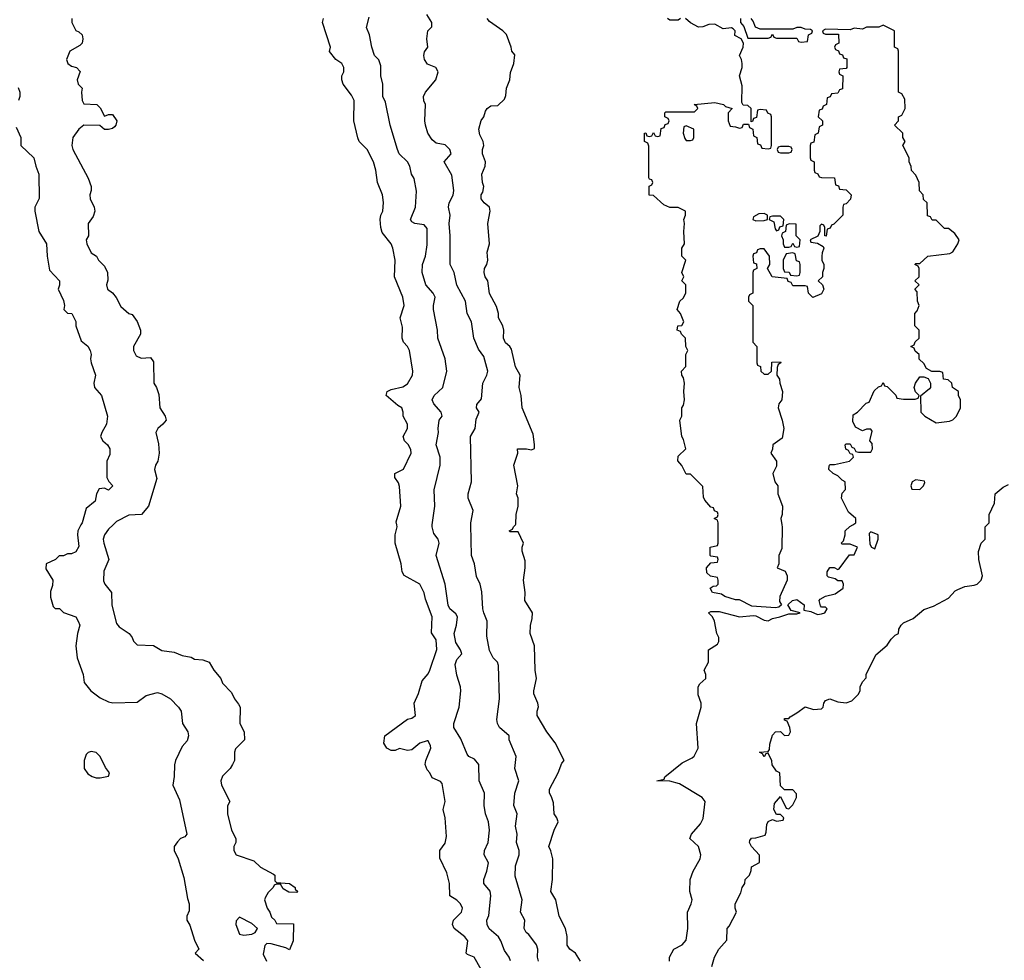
# Model space of a CAD drawing. Header units: inches. Extents: x 2601469 to 2753575, y 449403 to 582909.
# Tile 195 of 256: x 2643897 to 2648702, y 507875 to 512464. Entities that reach past the tile are written whole.
import ezdxf

# ---------------------------------------------------------------- set-up
doc = ezdxf.new("R2010")
doc.units = ezdxf.units.IN
doc.header["$MEASUREMENT"] = 0
doc.layers.add('C6540', color=7, linetype='Continuous')
doc.layers.add('C6541', color=7, linetype='Continuous')

msp = doc.modelspace()

# ---------------------------------------------------------------- linework, layer by layer
at = {"layer": 'C6540', "color": 4}
for points, elevation in [([(2644196, 510000), (2644181, 509970), (2644178.8, 509950), (2644185.4, 509894.6), (2644170, 509868), (2644150, 509858), (2644130, 509858), (2644111.1, 509848.9), (2644090, 509848), (2644072, 509830), (2644026.8, 509810), (2644024.5, 509784.5), (2644058.8, 509730), (2644056.9, 509703.1), (2644046.4, 509673.6), (2644047.1, 509647.1), (2644061, 509601), (2644070, 509592), (2644091.6, 509591.6), (2644111.3, 509571.3), (2644170, 509551), (2644182.8, 509530), (2644190.8, 509510), (2644178.8, 509470), (2644171.1, 509408.9), (2644177.3, 509350), (2644206, 509270), (2644211, 509230), (2644244.7, 509190), (2644290, 509156), (2644330, 509136), (2644350.7, 509130.7), (2644470, 509134.8), (2644513.6, 509166.4), (2644570, 509181), (2644590, 509174.8), (2644632, 509150), (2644671.3, 509110), (2644684.7, 509090), (2644690.9, 509030.9), (2644718, 508990), (2644721, 508970), (2644714.4, 508945.6), (2644690, 508918), (2644658, 508850), (2644651.6, 508828.4), (2644651.1, 508771.1), (2644644.7, 508730), (2644677.3, 508657.3), (2644712, 508490), (2644702, 508478), (2644682, 508470), (2644666.4, 508453.6), (2644651.3, 508430), (2644651.3, 508410), (2644671, 508370), (2644698.5, 508278.5), (2644716, 508176), (2644724.7, 508150), (2644723.6, 508116.4), (2644712, 508090), (2644712, 508070), (2644726.4, 508046.4), (2644750, 507974), (2644771.3, 507930), (2644754, 507910), (2644793.7, 507873.7)], 32), ([(2644353.7, 510000), (2644330, 509978), (2644310.4, 509950), (2644304.9, 509930), (2644306.7, 509910), (2644332, 509830), (2644307.1, 509772.9), (2644305.8, 509725.8), (2644313, 509710), (2644345.5, 509670), (2644346.9, 509606.9), (2644370, 509518), (2644382.4, 509502.4), (2644431.3, 509470), (2644446, 509450), (2644451.6, 509431.6), (2644470, 509414), (2644550, 509410.8), (2644590, 509386.8), (2644650, 509378), (2644690, 509362.8), (2644733.7, 509353.7), (2644750, 509344.7), (2644790, 509341), (2644822, 509330), (2644844.7, 509290), (2644878, 509250), (2644887.3, 509227.3), (2644930, 509182), (2644944.7, 509150), (2644965.4, 509125.4), (2644972, 509110), (2644971.3, 509030), (2644992, 508990), (2644994, 508950), (2644950, 508906), (2644944.7, 508890), (2644944.7, 508850), (2644936, 508830), (2644924.7, 508810), (2644886.4, 508773.6), (2644878, 508750), (2644882, 508730), (2644922, 508650), (2644911.6, 508628.4), (2644911.3, 508590), (2644931.3, 508510), (2644952, 508470), (2644951.3, 508450), (2644942, 508430), (2644942, 508410), (2644954, 508390), (2645039.8, 508359.8), (2645072, 508330), (2645135.3, 508295.3), (2645142, 508290), (2645142, 508262), (2645150, 508254), (2645214, 508250), (2645242, 508230), (2645242, 508222), (2645254, 508210), (2645250, 508206), (2645210, 508208), (2645183.1, 508223.1), (2645170, 508246), (2645150, 508246), (2645138, 508242), (2645134, 508230), (2645110, 508206), (2645096.9, 508183.1), (2645091.3, 508170), (2645104.7, 508130), (2645118, 508110), (2645126, 508086), (2645142, 508070), (2645150, 508054), (2645232.7, 508052.7), (2645232, 507970), (2645214, 507926), (2645196.4, 507936.4), (2645124.7, 507955.3), (2645103.6, 507956.4), (2645092.7, 507947.3), (2645085.4, 507905.4), (2645102, 507870)], 36), ([(2646149, 507830), (2646114, 507890), (2646082.7, 507902.7), (2646075.3, 507910), (2646084, 507970), (2646069, 507990), (2646017.2, 508030), (2646009, 508050), (2646014, 508070), (2646053.2, 508110), (2646057.2, 508130), (2646048.7, 508150), (2646030, 508168.7), (2645995.3, 508190), (2645994, 508250), (2645982, 508302), (2645947.3, 508372.7), (2645948, 508410), (2645973.2, 508446.8), (2645980.2, 508479.8), (2645974, 508570), (2645964, 508610), (2645974, 508650), (2645958, 508738), (2645950, 508748), (2645910, 508766), (2645898, 508790), (2645884.7, 508804.7), (2645875.3, 508830), (2645879, 508850), (2645904, 508910), (2645902, 508922), (2645890, 508946), (2645886, 508946), (2645850, 508934), (2645810, 508902), (2645790, 508899), (2645750, 508908), (2645730, 508898), (2645710, 508898), (2645688, 508910), (2645674.6, 508934.6), (2645678, 508970), (2645790, 509051.3), (2645810, 509056), (2645828.7, 509070), (2645822, 509130), (2645842.7, 509177.3), (2645860.9, 509239.1), (2645890, 509272), (2645899, 509290), (2645932.1, 509392.1), (2645930, 509438), (2645907.3, 509472.7), (2645909, 509550), (2645877, 509637), (2645870, 509668), (2645849, 509710), (2645772.7, 509752.7), (2645764, 509770), (2645759, 509810), (2645729.3, 509910), (2645729.3, 509950.7), (2645739, 509990), (2645737.2, 510000)], 36), ([(2646291.9, 507871.9), (2646285.2, 507890), (2646262.5, 507922.5), (2646245.2, 507970), (2646233.2, 507990), (2646188.3, 508028.3), (2646178.4, 508050), (2646177, 508070), (2646186.8, 508093.2), (2646196, 508190), (2646192.3, 508212.3), (2646161.2, 508250), (2646161.2, 508270), (2646177.2, 508310), (2646184, 508350), (2646164, 508390), (2646165.2, 508410), (2646182.9, 508450), (2646189.5, 508509.5), (2646185.2, 508550), (2646169.5, 508589.5), (2646163.7, 508630), (2646166, 508690), (2646139, 508750), (2646138, 508830), (2646116.6, 508856.6), (2646089.3, 508869.3), (2646080.2, 508880.2), (2646050, 508955.3), (2646015.3, 509010), (2646015.3, 509030), (2646040.9, 509110), (2646049, 509190), (2646048.7, 509210), (2646030, 509266), (2646022, 509318), (2646030, 509342), (2646054, 509370), (2646048.7, 509390), (2646025.8, 509425.8), (2646017, 509470), (2646029.3, 509510), (2646032.7, 509550), (2646024.7, 509564.7), (2645995.3, 509590), (2645987.2, 509607.2), (2645972.7, 509710), (2645929.2, 509850), (2645944, 509910), (2645939, 509930), (2645918, 509958), (2645909.2, 509990), (2645910.5, 510000)], 32), ([(2646428.7, 507870), (2646424, 507890), (2646425.2, 507930), (2646419, 507950), (2646381.2, 508001.2), (2646369, 508010), (2646358, 508030), (2646362, 508070), (2646341.2, 508110), (2646349, 508170), (2646315.3, 508284.7), (2646316.4, 508336.4), (2646334, 508390), (2646334, 508410), (2646321.2, 508450), (2646324, 508490), (2646317.2, 508530), (2646324, 508590), (2646309.1, 508630.9), (2646312.7, 508690), (2646332.7, 508750), (2646314, 508810), (2646319, 508870), (2646286, 508950), (2646286, 508970), (2646238, 509010), (2646229, 509030), (2646225.2, 509050), (2646239, 509150), (2646233.6, 509313.6), (2646228.9, 509328.9), (2646208, 509350), (2646190, 509386), (2646176.5, 509456.5), (2646179, 509530), (2646161.2, 509570), (2646157.2, 509590), (2646152.9, 509672.9), (2646144, 509710), (2646126.8, 509746.8), (2646117.2, 509810), (2646101.2, 509850), (2646098.2, 510000)], 28), ([(2646634, 507870), (2646609.3, 507909.3), (2646582, 507930), (2646569.3, 507949.3), (2646569.1, 507990.9), (2646561.2, 508030), (2646529.4, 508090), (2646512.7, 508170), (2646489.2, 508210), (2646497.2, 508270), (2646499, 508370), (2646489.3, 508409.3), (2646479, 508430), (2646505.2, 508510), (2646525.2, 508550), (2646519, 508570), (2646505.2, 508590), (2646502.7, 508642.7), (2646492.9, 508672.9), (2646482, 508690), (2646482, 508710), (2646525.2, 508790), (2646542.7, 508837.3), (2646554, 508850), (2646510, 508935.3), (2646469.4, 508989.4), (2646422, 509070), (2646422, 509090), (2646428.9, 509111.1), (2646425.2, 509130), (2646405.6, 509174.4), (2646405.2, 509190), (2646419, 509250), (2646412.7, 509290), (2646408.7, 509410), (2646388, 509470), (2646388.9, 509508.9), (2646398, 509542), (2646399, 509570), (2646362, 509630), (2646364, 509670), (2646356, 509730), (2646363.7, 509790), (2646363.2, 509823.2), (2646349.1, 509870.9), (2646349.1, 509890.9), (2646355.3, 509910), (2646330, 509966), (2646290, 509966), (2646286, 509970), (2646302, 509978), (2646306, 509990), (2646316, 510000)], 24), ([(2647068, 507870), (2647068, 507890), (2647088.7, 507930), (2647129.3, 507950.7), (2647150, 507974), (2647158, 508030), (2647155.3, 508110), (2647174, 508150), (2647178, 508170), (2647168, 508210), (2647168.7, 508270), (2647184, 508310), (2647217.2, 508370), (2647221.2, 508390), (2647209, 508430), (2647168, 508470), (2647175.3, 508490), (2647218.9, 508541.1), (2647232.5, 508567.5), (2647242, 508650), (2647228, 508670), (2647116.2, 508736.2), (2647070, 508749.3), (2647006, 508750), (2647042, 508758), (2647046, 508770), (2647130, 508838), (2647178, 508862), (2647188.9, 508871.1), (2647208.7, 508910), (2647199.3, 509030), (2647222, 509110), (2647222, 509130), (2647208.7, 509170), (2647208.7, 509210), (2647216.4, 509223.6), (2647246, 509250), (2647246, 509270), (2647238, 509290), (2647258, 509330), (2647258, 509390), (2647302, 509418), (2647308.7, 509430), (2647308.7, 509450), (2647299, 509470), (2647288, 509530), (2647278, 509550), (2647258, 509570), (2647270, 509576), (2647310, 509576.3), (2647410, 509550.6), (2647476.8, 509556.8), (2647490, 509554.8), (2647530, 509534), (2647550, 509530.6), (2647570, 509542.8), (2647606, 509550), (2647650, 509566), (2647690, 509564.7), (2647706, 509570), (2647662, 509582), (2647646, 509610), (2647669.1, 509630.9), (2647690, 509636), (2647724.7, 509610), (2647723.6, 509583.6), (2647757.3, 509577.3), (2647790, 509562), (2647810, 509564.7), (2647826, 509570), (2647838, 509590), (2647830, 509598), (2647810, 509598), (2647804.7, 509604.7), (2647799, 509630), (2647802.7, 509637.3), (2647828.7, 509651.3), (2647876.6, 509663.4), (2647915.3, 509690), (2647918, 509710), (2647910, 509726), (2647890, 509726), (2647876.4, 509736.4), (2647844, 509744), (2647838, 509750), (2647838, 509770), (2647850, 509791.3), (2647871.3, 509791.3), (2647890, 509782), (2647895.3, 509784.7), (2647947.3, 509852.7), (2647970, 509854), (2647986, 509890), (2647950, 509906), (2647910, 509906), (2647906, 509910), (2647918, 509922), (2647926, 509950), (2647926, 509970), (2647948.7, 509991.3), (2647962.3, 510000)], 16), ([(2647616.5, 510000), (2647618, 509990), (2647616, 509884), (2647602, 509850), (2647602, 509810), (2647594, 509790), (2647632.7, 509772.7), (2647642, 509750), (2647642, 509730), (2647606, 509650), (2647605.4, 509625.4), (2647614, 509610), (2647602, 509598), (2647586, 509594), (2647470, 509602.7), (2647410, 509634), (2647390, 509634), (2647338, 509650), (2647322, 509662), (2647278, 509670), (2647266, 509690), (2647280.4, 509699.6), (2647298, 509702), (2647306, 509710), (2647306, 509730), (2647302, 509742), (2647268.4, 509748.4), (2647250, 509766), (2647248.7, 509790), (2647270, 509814), (2647302, 509818), (2647306, 509830), (2647302, 509842), (2647270, 509846), (2647266, 509850), (2647266, 509890), (2647302, 509898), (2647306, 509910), (2647306, 510000)], 16), ([(2647275.3, 507844.7), (2647288, 507890), (2647308, 507930), (2647347.3, 507972.7), (2647348.7, 508030), (2647359, 508041), (2647395.3, 508110), (2647388, 508130), (2647388, 508150), (2647416.4, 508203.6), (2647422, 508230), (2647435.3, 508250), (2647438, 508270), (2647458, 508290), (2647467.3, 508312.7), (2647468.9, 508331.1), (2647507.3, 508352.7), (2647507.3, 508387.3), (2647468, 508430), (2647458, 508450), (2647460.4, 508459.6), (2647468.4, 508471.6), (2647490, 508472), (2647534.6, 508485.4), (2647540.4, 508499.6), (2647543.1, 508536.9), (2647550, 508552), (2647570, 508562), (2647590, 508554), (2647622, 508558), (2647626, 508570), (2647610, 508586), (2647590, 508586), (2647578, 508610), (2647580.4, 508639.6), (2647610, 508674), (2647638, 508618), (2647650, 508614), (2647670, 508634), (2647688, 508670), (2647687.3, 508687.3), (2647670, 508706), (2647630, 508706), (2647610, 508726), (2647606, 508790), (2647590, 508798), (2647569.1, 508829.1), (2647568, 508848), (2647550, 508886), (2647538, 508882), (2647530, 508868), (2647522, 508882), (2647508, 508890), (2647550, 508894), (2647556.4, 508903.6), (2647558, 508930), (2647570, 508974), (2647586, 508990), (2647610, 508992), (2647630, 508972), (2647650, 508974), (2647658, 508990), (2647655.3, 509010), (2647642, 509042), (2647630, 509046), (2647630, 509054), (2647650, 509054), (2647656.4, 509063.6), (2647690, 509082), (2647730, 509112), (2647770, 509098), (2647810, 509102), (2647818, 509110), (2647822, 509130), (2647830, 509142), (2647850, 509151.3), (2647890, 509136), (2647930, 509131), (2647958.6, 509141.4), (2647988.9, 509171.1), (2647998, 509190), (2647998, 509210), (2648010, 509234), (2648027.3, 509252.7), (2648028, 509270), (2648074.6, 509365.4), (2648130, 509412), (2648150, 509442), (2648170, 509462), (2648186, 509470), (2648188, 509490), (2648198, 509510), (2648210, 509522), (2648258, 509542), (2648310, 509586), (2648356.5, 509603.5), (2648430, 509642), (2648462.7, 509677.3), (2648475.5, 509684.5), (2648510, 509698.8), (2648555.5, 509704.5), (2648569.3, 509710.7), (2648588.7, 509730), (2648595.3, 509750), (2648577.2, 509830), (2648576, 509870), (2648589.3, 509910.7), (2648608, 509930), (2648608.7, 509990), (2648618.3, 510000)], 12)]:
    msp.add_lwpolyline(points, dxfattribs=dict(at, elevation=elevation))
for points, elevation in [([(2648050, 509966), (2648042, 509958), (2648045.4, 509905.4), (2648054, 509890), (2648070, 509882), (2648086, 509930), (2648086, 509950)], 16), ([(2644246, 508894), (2644231.1, 508888.9), (2644221, 508879), (2644211.3, 508850), (2644211.3, 508810), (2644230, 508784.7), (2644250, 508772), (2644270, 508764.7), (2644290, 508764.7), (2644330, 508774), (2644335.3, 508790), (2644316, 508816), (2644290, 508869), (2644270, 508889)], 32), ([(2644970, 508086), (2644952.7, 508067.3), (2644952, 508050), (2644970, 508002), (2644990, 507998), (2645030, 508002), (2645046, 508010), (2645058, 508030), (2645030, 508055.3)], 36)]:
    msp.add_lwpolyline(points, close=True, dxfattribs=dict(at, elevation=elevation))
at = {"layer": 'C6541', "color": 4}
for points, elevation in [([(2645910.5, 510000), (2645922.7, 510090), (2645919, 510170), (2645948.7, 510290), (2645948.7, 510330), (2645929.2, 510390), (2645941.2, 510450), (2645939, 510470), (2645944, 510510), (2645959, 510530), (2645954, 510550), (2645917.2, 510590), (2645909, 510610), (2645919, 510630), (2645961.2, 510670), (2645981.2, 510750), (2645972.7, 510810), (2645937.2, 510910), (2645936, 510950), (2645916, 511050), (2645916, 511070), (2645925.2, 511110), (2645914, 511130), (2645879.3, 511170), (2645861.2, 511230), (2645862.7, 511270), (2645878, 511310), (2645885.6, 511365.6), (2645885.2, 511445.2), (2645870, 511464), (2645826, 511470), (2645810, 511478), (2645804, 511490), (2645828.7, 511550), (2645832.9, 511627.1), (2645821.2, 511690), (2645809.2, 511710), (2645801.2, 511750), (2645789, 511770), (2645749.5, 511809.5), (2645741.2, 511830), (2645705.2, 511950), (2645682, 512062), (2645669.2, 512090), (2645668.9, 512148.9), (2645659, 512190), (2645659.3, 512239.3), (2645648.9, 512268.9), (2645628.7, 512290), (2645615.3, 512330), (2645604, 512390), (2645590, 512426), (2645603.1, 512476.9)], 32), ([(2646098.2, 510000), (2646098, 510010), (2646109.3, 510070), (2646086, 510130), (2646085.2, 510150), (2646101.2, 510210), (2646097.2, 510430), (2646119, 510470), (2646124.7, 510515.3), (2646139, 510550), (2646126, 510570), (2646127.3, 510587.3), (2646150, 510614), (2646157.2, 510690), (2646177.2, 510730), (2646180.9, 510750), (2646161.5, 510821.5), (2646136, 510856), (2646113.2, 510910), (2646101.2, 510990), (2646081.2, 511030), (2646073.2, 511090), (2646029.6, 511169.6), (2646017.2, 511230), (2645997.2, 511270), (2645998, 511410), (2645992.3, 511470), (2645998, 511510), (2645989.2, 511550), (2645992.7, 511570), (2646011.7, 511608.3), (2646016, 511630), (2646005.6, 511705.6), (2645969, 511770), (2646002, 511810), (2645995.3, 511830), (2645973.6, 511853.6), (2645930, 511861.2), (2645910, 511877.2), (2645889.3, 511910), (2645877.2, 511950), (2645874, 511970), (2645878, 512050), (2645868.9, 512068.9), (2645868, 512090), (2645878, 512110), (2645928, 512170), (2645939, 512210), (2645928, 512230), (2645886.6, 512246.6), (2645873.2, 512270), (2645869, 512290), (2645873.2, 512306.8), (2645888, 512330), (2645884, 512370), (2645889.2, 512410), (2645908, 512430), (2645908, 512450), (2645884, 512490)], 28), ([(2644152, 512470), (2644151.3, 512450), (2644170, 512412), (2644185.4, 512405.4), (2644202, 512390), (2644204.7, 512370), (2644202, 512350), (2644190, 512338), (2644142, 512310), (2644124.7, 512270), (2644132, 512250), (2644150, 512238), (2644174, 512230), (2644191.6, 512211.6), (2644178, 512170), (2644182, 512150), (2644202, 512130), (2644198, 512110), (2644202, 512070), (2644210, 512054), (2644274, 512050), (2644290, 512034), (2644310, 511994), (2644330, 512002), (2644350, 512002), (2644370.7, 511970), (2644366.8, 511950), (2644358.8, 511941.2), (2644350, 511933.2), (2644330, 511929), (2644310, 511928.7), (2644288.4, 511948.4), (2644210, 511948.7), (2644184.7, 511930), (2644156, 511890), (2644151, 511850), (2644156, 511830), (2644230.9, 511690.9), (2644246, 511650), (2644246, 511630), (2644238.8, 511610), (2644241, 511590), (2644261, 511550), (2644262.8, 511530), (2644255.9, 511504.1), (2644231.3, 511470), (2644232, 511410), (2644222, 511390), (2644224.7, 511370), (2644246.4, 511326.4), (2644271.1, 511311.1), (2644282, 511290), (2644310, 511262), (2644326, 511230), (2644326.4, 511193.6), (2644321, 511170), (2644324.7, 511150), (2644350, 511131), (2644368.3, 511108.3), (2644390, 511064.7), (2644430, 511031.3), (2644446, 511026), (2644470, 510992), (2644486, 510950), (2644486, 510930), (2644452, 510870), (2644452, 510850), (2644464.7, 510824.7), (2644490, 510812), (2644536, 510816), (2644550, 510794), (2644552, 510690), (2644564.7, 510670), (2644575.3, 510635.3), (2644581, 510570), (2644606.8, 510530), (2644611, 510510), (2644596, 510490), (2644571, 510470), (2644562, 510450), (2644574.4, 510394.4), (2644577.3, 510350), (2644570.6, 510310), (2644558.8, 510290), (2644554.8, 510270), (2644566.4, 510226.4), (2644524.7, 510090), (2644492, 510050), (2644430, 510046.6), (2644370, 510015.1), (2644353.7, 510000)], 36), ([(2645737.2, 510000), (2645734.6, 510014.6), (2645757.2, 510090), (2645750, 510186), (2645744.7, 510204.7), (2645728, 510230), (2645728, 510250), (2645770, 510271.3), (2645806.6, 510350), (2645806.3, 510366.3), (2645791.9, 510391.9), (2645774, 510410), (2645768.7, 510430), (2645789, 510470), (2645789, 510490), (2645769, 510530), (2645768.7, 510550), (2645762, 510570), (2645741.6, 510581.6), (2645685.2, 510630), (2645690, 510650.6), (2645710, 510660.5), (2645767.3, 510672.7), (2645790, 510686.8), (2645813.2, 510730), (2645816, 510750), (2645799.3, 510850), (2645789.5, 510869.5), (2645769.3, 510890), (2645762.7, 510910), (2645764.7, 510964.7), (2645754, 511010), (2645772.7, 511070), (2645766, 511110), (2645726, 511210), (2645729.3, 511290), (2645717.2, 511350), (2645709.2, 511370), (2645665.8, 511425.8), (2645659.3, 511450), (2645656, 511490), (2645659.3, 511510), (2645669.2, 511530), (2645672.9, 511572.9), (2645668, 511610), (2645643.7, 511670), (2645635.1, 511730), (2645623.7, 511770), (2645593.2, 511830), (2645554, 511870), (2645547, 511887), (2645527.6, 511970), (2645529.3, 512070), (2645515.9, 512095.9), (2645475.3, 512150), (2645468.7, 512170), (2645469, 512190), (2645479, 512210), (2645479, 512230), (2645468.7, 512250), (2645439, 512270), (2645409.4, 512309.4), (2645413.2, 512330), (2645374, 512450), (2645379, 512470)], 36), ([(2646316, 510000), (2646318, 510002), (2646319, 510050), (2646329, 510090), (2646328.9, 510128.9), (2646322, 510150), (2646328, 510190), (2646308.7, 510290), (2646328, 510350), (2646326, 510370), (2646370.7, 510370.7), (2646394, 510366), (2646408.7, 510371.3), (2646409.2, 510390.8), (2646402, 510442), (2646349, 510570), (2646344, 510630), (2646334, 510670), (2646339, 510730), (2646317.2, 510770), (2646296.5, 510856.5), (2646288.7, 510870), (2646267.2, 510887.2), (2646257.2, 510910), (2646259, 510950), (2646254, 510970), (2646233.2, 511010), (2646233.2, 511030), (2646224.1, 511064.1), (2646190, 511128), (2646181.2, 511190), (2646169.2, 511210), (2646164, 511230), (2646165.2, 511250), (2646177.2, 511270), (2646181.2, 511290), (2646179, 511330), (2646189, 511371), (2646181.2, 511470), (2646192.3, 511530), (2646189, 511550), (2646164, 511570), (2646149.3, 511590), (2646149.3, 511610), (2646157, 511623), (2646162.7, 511650), (2646155.1, 511670), (2646152.7, 511710), (2646169.2, 511750), (2646169.3, 511770), (2646155.1, 511810), (2646155.1, 511830), (2646162.7, 511850), (2646158, 511870), (2646141.7, 511901.7), (2646137.4, 511930), (2646148.4, 511971.6), (2646162, 511990), (2646170, 512018), (2646179, 512030), (2646196.5, 512043.5), (2646230, 512046), (2646263.2, 512076.8), (2646270, 512094), (2646272.3, 512130), (2646289.2, 512170), (2646292.9, 512207.1), (2646308.7, 512250), (2646313.2, 512293.2), (2646298, 512310), (2646295.3, 512330), (2646272.1, 512392.1), (2646255.3, 512410), (2646190, 512455.3), (2646179, 512470)], 24), ([(2647306, 510000), (2647306, 510010), (2647302, 510022), (2647286, 510030), (2647302, 510038), (2647306, 510050), (2647302, 510062), (2647287.3, 510067.3), (2647282, 510082), (2647270, 510086), (2647240.2, 510120.2), (2647234.6, 510134.6), (2647230, 510186), (2647170, 510246), (2647150, 510246), (2647128.9, 510288.9), (2647108.4, 510311.6), (2647110, 510334), (2647148, 510370), (2647136.4, 510416.4), (2647128.7, 510430), (2647118, 510510), (2647128, 510530), (2647128, 510570), (2647136.4, 510583.6), (2647142, 510610), (2647138, 510650), (2647142, 510690), (2647136.4, 510716.4), (2647128, 510730), (2647126, 510750), (2647147.3, 510772.7), (2647148, 510830), (2647158, 510850), (2647148, 510870), (2647146, 510910), (2647126, 510930), (2647122, 510942), (2647106, 510950), (2647108, 510970), (2647128, 510972), (2647138, 510990), (2647122, 511030), (2647105.2, 511050), (2647118, 511090), (2647135.3, 511104.7), (2647148, 511130), (2647148, 511170), (2647128, 511190), (2647138, 511210), (2647128.7, 511230), (2647148, 511290), (2647128.7, 511310), (2647129, 511350), (2647142, 511370), (2647138, 511430), (2647142, 511470), (2647138, 511490), (2647146, 511510), (2647146, 511530), (2647110, 511548), (2647070, 511548), (2647040.4, 511560.4), (2646990, 511606), (2646968.4, 511608.4), (2646968.4, 511651.6), (2646982, 511658), (2646986, 511670), (2646982, 511682), (2646970, 511686), (2646967.3, 511692.7), (2646967.3, 511847.3), (2646962, 511862), (2646946, 511870), (2646946, 511910), (2646952, 511912), (2646958, 511898), (2646970, 511894), (2646982, 511898), (2646990, 511914), (2646998, 511898), (2647010, 511894), (2647022, 511898), (2647027.3, 511932.7), (2647042, 511938), (2647047.3, 511952.7), (2647062, 511958), (2647066, 511970), (2647062, 511982), (2647046, 511990), (2647046, 512010), (2647050, 512014), (2647190, 512014), (2647206, 512030), (2647202, 512042), (2647188, 512050), (2647290, 512060.7), (2647332, 512050), (2647341, 512041), (2647374, 512030), (2647354, 512010), (2647354, 511970), (2647364.7, 511944.7), (2647390, 511942), (2647410, 511934), (2647422, 511938), (2647430, 511954), (2647454, 511954), (2647458, 511938), (2647474, 511930), (2647478, 511898), (2647494, 511890), (2647498, 511858), (2647512.7, 511852.7), (2647518, 511838), (2647550, 511834), (2647562, 511838), (2647566, 511850), (2647566, 511990), (2647562, 512002), (2647547.3, 512007.3), (2647542, 512022), (2647510, 512026), (2647498, 512022), (2647492.7, 511987.3), (2647478, 511982), (2647472.7, 511967.3), (2647466, 511966), (2647466, 512030), (2647450, 512046), (2647427.3, 512047.3), (2647420.4, 512060.4), (2647422, 512142), (2647409.2, 512190), (2647422, 512230), (2647422, 512250), (2647419, 512270), (2647409, 512290), (2647428, 512330), (2647428.7, 512350), (2647418, 512370), (2647387.6, 512387.6), (2647388.7, 512410), (2647379.3, 512419.3), (2647370, 512424), (2647330, 512419), (2647290, 512442), (2647259.6, 512440.4), (2647231.1, 512428.9), (2647210, 512428), (2647170, 512448), (2647146, 512470)], 16), ([(2647122, 512470), (2647110, 512462), (2647070, 512462), (2647058, 512470)], 16), ([(2647414, 512470), (2647414, 512450), (2647431.6, 512431.6), (2647450, 512374), (2647550, 512374), (2647562, 512378), (2647570, 512394), (2647578, 512378), (2647590, 512374), (2647690, 512374), (2647698, 512358), (2647710, 512354), (2647742, 512358), (2647746, 512390), (2647762, 512398), (2647766, 512410), (2647756.4, 512416.4), (2647730, 512418), (2647710, 512426), (2647690, 512426), (2647670, 512418), (2647510, 512418), (2647487.3, 512427.3), (2647476.4, 512456.4), (2647466, 512470)], 16), ([(2647962.3, 510000), (2647978, 510010), (2647978, 510030), (2647942, 510062), (2647908, 510130), (2647910, 510154), (2647927.3, 510172.7), (2647926, 510210), (2647910, 510218), (2647890, 510238), (2647866, 510250), (2647846, 510270), (2647847.3, 510287.3), (2647850, 510294), (2647874, 510294), (2647946, 510310), (2647966, 510330), (2647962, 510342), (2647950, 510346), (2647942, 510362), (2647928.4, 510368.4), (2647926, 510390), (2647930, 510394), (2647950, 510394), (2647958, 510378), (2647970, 510374), (2647978, 510358), (2647990, 510354), (2648050, 510354), (2648058, 510370), (2648056.4, 510396.4), (2648046, 510410), (2648056.4, 510456.4), (2648050, 510466), (2648030, 510466), (2648010, 510458), (2647976.4, 510476.4), (2647963.1, 510503.1), (2647964, 510536), (2647986, 510550), (2648027.3, 510592.7), (2648042, 510598), (2648067.3, 510652.7), (2648087.3, 510672.7), (2648102, 510678), (2648110, 510694), (2648118, 510678), (2648130, 510674), (2648172.7, 510632.7), (2648178, 510618), (2648210, 510612), (2648267.3, 510612.7), (2648282, 510618), (2648286, 510630), (2648268.4, 510648.4), (2648262, 510670), (2648268.7, 510690), (2648290, 510722), (2648310, 510722), (2648330, 510714), (2648342, 510690), (2648342, 510670), (2648336.9, 510663.1), (2648292.7, 510627.3), (2648294, 510550), (2648314, 510530), (2648370, 510498), (2648434.6, 510505.4), (2648450, 510512), (2648468, 510530), (2648488, 510570), (2648488, 510610), (2648478, 510630), (2648478, 510650), (2648448.9, 510668.9), (2648446, 510690), (2648427.3, 510707.3), (2648406, 510710), (2648402, 510742), (2648387.3, 510747.3), (2648348, 510748), (2648322, 510762), (2648310, 510786), (2648287.3, 510807.3), (2648286, 510830), (2648267.3, 510847.3), (2648262, 510862), (2648246, 510870), (2648262, 510878), (2648267.3, 510892.7), (2648286, 510910), (2648286, 510950), (2648266, 510970), (2648266, 511030), (2648276.4, 511043.6), (2648286, 511070), (2648278, 511090), (2648276.4, 511136.4), (2648266, 511150), (2648286, 511170), (2648266, 511190), (2648286, 511210), (2648286, 511250), (2648282, 511262), (2648266, 511270), (2648270, 511274), (2648290, 511274), (2648329, 511311), (2648436.5, 511323.5), (2648450, 511332), (2648475.3, 511370), (2648482, 511390), (2648460.4, 511420.4), (2648430, 511446), (2648410, 511446), (2648370, 511486), (2648350, 511486), (2648342, 511502), (2648327.3, 511507.3), (2648326, 511570), (2648307.3, 511587.3), (2648306, 511610), (2648288.4, 511628.4), (2648286, 511670), (2648270, 511706), (2648248.4, 511728.4), (2648247.3, 511747.3), (2648238, 511770), (2648238, 511790), (2648206, 511850), (2648218, 511870), (2648206, 511890), (2648206, 511910), (2648166, 511950), (2648186, 511970), (2648186, 511990), (2648202, 511998), (2648218, 512030), (2648216.4, 512076.4), (2648202, 512102), (2648186, 512110), (2648186, 512310), (2648182, 512322), (2648166, 512330), (2648166, 512410), (2648110, 512438), (2648090, 512428), (2648030, 512428), (2648010, 512418), (2647970, 512422), (2647950, 512415.3), (2647830, 512418), (2647814, 512410), (2647818, 512398), (2647830, 512394), (2647892.7, 512392.7), (2647894, 512350), (2647878, 512342), (2647874, 512330), (2647878, 512318), (2647892.7, 512312.7), (2647898, 512298), (2647912.7, 512292.7), (2647918, 512278), (2647932.7, 512272.7), (2647934, 512230), (2647930, 512226), (2647898, 512222), (2647894, 512210), (2647898, 512198), (2647914, 512190), (2647912.7, 512127.3), (2647898, 512122), (2647890, 512106), (2647858, 512102), (2647852.7, 512087.3), (2647838, 512082), (2647834, 512050), (2647818, 512042), (2647812.7, 512027.3), (2647798, 512022), (2647794, 511990), (2647814, 511970), (2647814, 511950), (2647798, 511942), (2647794, 511910), (2647778, 511902), (2647772.7, 511867.3), (2647758, 511862), (2647754, 511850), (2647754, 511790), (2647758, 511778), (2647774, 511770), (2647774, 511730), (2647778, 511718), (2647792.7, 511712.7), (2647798, 511698), (2647810, 511694), (2647872.7, 511692.7), (2647878, 511658), (2647892.7, 511652.7), (2647898, 511638), (2647930, 511634), (2647954, 511610), (2647951.6, 511588.4), (2647930, 511566), (2647918, 511562), (2647914, 511550), (2647914, 511510), (2647870, 511466), (2647858, 511462), (2647852.7, 511447.3), (2647838, 511442), (2647832.7, 511407.3), (2647826, 511410), (2647826, 511450), (2647822, 511462), (2647810, 511466), (2647802, 511458), (2647802, 511430), (2647792.7, 511407.3), (2647754, 511390), (2647758, 511378), (2647790, 511374), (2647818, 511358), (2647822, 511350), (2647812.7, 511327.3), (2647812, 511310), (2647812, 511290), (2647822, 511270), (2647822, 511250), (2647814, 511230), (2647814, 511210), (2647794, 511190), (2647814, 511170), (2647822, 511150), (2647810, 511126), (2647768, 511108), (2647746, 511130), (2647742, 511162), (2647730, 511166), (2647670, 511166), (2647662, 511182), (2647647.3, 511187.3), (2647642, 511202), (2647568.7, 511208.7), (2647546, 511250), (2647558, 511270), (2647555.3, 511310), (2647530, 511346), (2647510, 511346), (2647498, 511342), (2647492.7, 511327.3), (2647478, 511322), (2647474, 511310), (2647478, 511278), (2647492.7, 511272.7), (2647494, 511250), (2647478, 511242), (2647474, 511230), (2647474, 511130), (2647458, 511122), (2647454, 511110), (2647454, 511090), (2647474, 511070), (2647474, 510890), (2647494, 510870), (2647494, 510790), (2647498, 510778), (2647512.7, 510772.7), (2647514, 510750), (2647530, 510734), (2647550, 510734), (2647566, 510750), (2647567.3, 510792.7), (2647610, 510794), (2647612, 510790), (2647598, 510782), (2647592.7, 510767.3), (2647592, 510730), (2647604.7, 510710), (2647606, 510690), (2647618.8, 510650), (2647616, 510610), (2647602, 510590), (2647598, 510570), (2647618, 510510), (2647626, 510470), (2647618, 510422), (2647572, 510390), (2647571.1, 510368.9), (2647562, 510350), (2647591, 510310), (2647590, 510286), (2647572, 510250), (2647582, 510210), (2647596, 510190), (2647596, 510150), (2647618.8, 510090), (2647618, 510050), (2647612, 510030), (2647616.5, 510000)], 16), ([(2643890, 512134), (2643898, 512110), (2643898, 512090), (2643891.3, 512070)], 32), ([(2643879.6, 511939.6), (2643902, 511890), (2643902, 511850), (2643966, 511790), (2643974.8, 511750), (2643990.8, 511710), (2643991.6, 511591.6), (2643971.3, 511550), (2643971, 511530), (2643990.8, 511430), (2644027.3, 511370), (2644030.7, 511310), (2644042.8, 511242.8), (2644090.8, 511190), (2644090.9, 511169.1), (2644084.7, 511150), (2644110, 511094), (2644116, 511070), (2644112, 511050), (2644130, 511032), (2644152, 511030), (2644171.1, 510991.1), (2644171.3, 510970), (2644196.9, 510896.9), (2644230, 510871.3), (2644241, 510850), (2644246, 510830), (2644242.8, 510810), (2644246, 510790), (2644266.8, 510730), (2644258, 510690), (2644262, 510670), (2644296, 510630), (2644324.7, 510530), (2644321, 510490), (2644298, 510450), (2644292, 510430), (2644302, 510410), (2644324.7, 510390), (2644336, 510370), (2644336.9, 510343.1), (2644322, 510310), (2644322, 510230), (2644331.6, 510211.6), (2644351.3, 510190), (2644330, 510169), (2644310, 510178), (2644285.4, 510174.6), (2644272, 510150), (2644265.4, 510114.6), (2644220.7, 510079.3), (2644201, 510010), (2644196, 510000)], 32), ([(2648618.3, 510000), (2648628, 510010), (2648628.7, 510050), (2648654.6, 510105.4), (2648658, 510150), (2648696.5, 510183.5), (2648723.2, 510196.8)], 12)]:
    msp.add_lwpolyline(points, dxfattribs=dict(at, elevation=elevation))
at = {"layer": 'C6541', "color": 4, "elevation": 16}
for points in [[(2647150, 511946), (2647138, 511942), (2647134, 511910), (2647143.6, 511883.6), (2647150, 511874), (2647170, 511874), (2647182, 511878), (2647186, 511890), (2647186, 511930)], [(2647650, 511846), (2647610, 511846), (2647598, 511842), (2647594, 511830), (2647598, 511818), (2647610, 511814), (2647650, 511814), (2647662, 511818), (2647666, 511830), (2647662, 511842)], [(2647530, 511518), (2647503.6, 511516.4), (2647478, 511502), (2647474, 511490), (2647490, 511482), (2647530, 511484.7), (2647546, 511490), (2647546, 511510)], [(2647610, 511506), (2647570, 511506), (2647558, 511502), (2647554, 511490), (2647578, 511478), (2647583.6, 511443.6), (2647590, 511434), (2647602, 511438), (2647607.3, 511452.7), (2647622, 511458), (2647626, 511490)], [(2647652.7, 511467.3), (2647638, 511462), (2647634, 511430), (2647618, 511422), (2647614, 511410), (2647622, 511390), (2647622, 511370), (2647630, 511354), (2647650, 511354), (2647662, 511358), (2647670, 511374), (2647678, 511358), (2647690, 511354), (2647702, 511358), (2647706, 511390), (2647686, 511410), (2647686, 511466)], [(2647670, 511326), (2647638, 511322), (2647622, 511290), (2647622, 511250), (2647630, 511234), (2647652.7, 511232.7), (2647658, 511218), (2647690, 511214), (2647702, 511218), (2647706, 511230), (2647706, 511270), (2647702, 511282), (2647687.3, 511287.3), (2647682, 511322)], [(2648270, 510219), (2648252, 510210), (2648246, 510190), (2648250, 510174), (2648290, 510172), (2648308, 510190), (2648314.6, 510205.4), (2648312.9, 510212.9)]]:
    msp.add_lwpolyline(points, close=True, dxfattribs=at)

doc.saveas('drawing.dxf')
